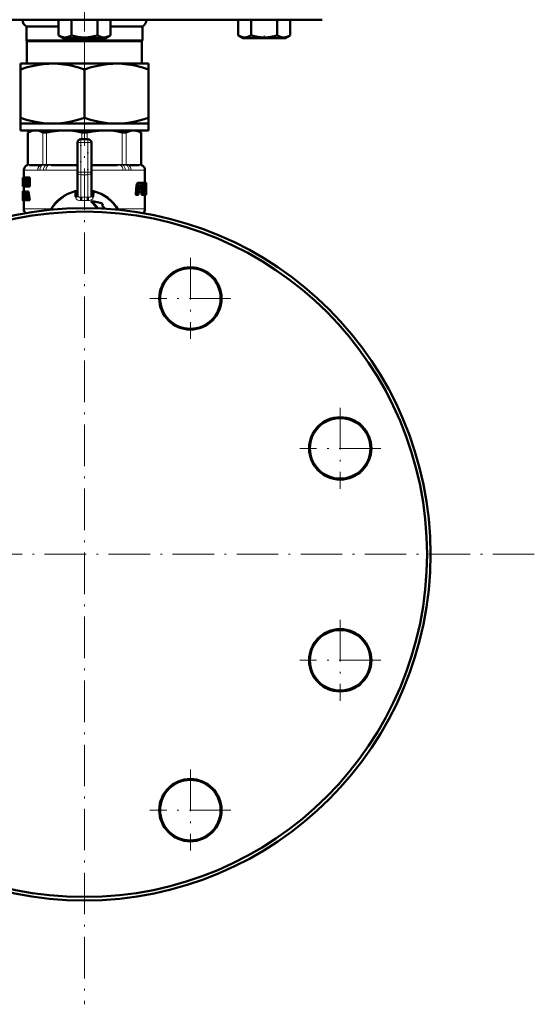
# Model space of a CAD drawing. Extents: x -1595 to 1972, y -1757 to 691.
# Tile 27 of 59: x -667 to -519, y -372 to -88. Entities that reach past the tile are written whole.
import ezdxf

# ---------------------------------------------------------------- set-up
doc = ezdxf.new("R2010")
doc.units = 0
doc.linetypes.add('DASHDOT', pattern=[18.5, 12, -3, 0.5, -3])

msp = doc.modelspace()

# ---------------------------------------------------------------- linework, layer by layer
at = {"color": 7, "linetype": 'DASHDOT', "lineweight": 18}
for p, q in [((-648.64, 405.16), (-648.64, -99.13)), ((-648.64, -60.28), (-648.64, -106.07)), ((-648.64, -112.35), (-648.64, -372.35)), ((-618.02, -156.74), (-618.02, -180.14)), ((-606.32, -168.44), (-629.72, -168.44)), ((-574.73, -200.04), (-574.73, -223.44)), ((-563.03, -211.74), (-586.43, -211.74)), ((-518.64, -242.35), (-778.64, -242.35)), ((-574.73, -261.27), (-574.73, -284.67)), ((-563.03, -272.97), (-586.43, -272.97)), ((-618.02, -304.56), (-618.02, -327.96)), ((-606.32, -316.26), (-629.72, -316.26))]:
    msp.add_line(p, q, dxfattribs=at)
at = {"color": 7, "lineweight": 50}
for p, q in [((-717.31, -87.9), (-648.64, -87.9)), ((-656.15, -87.9), (-656.15, -92.43)), ((-652.39, -87.9), (-652.39, -92.44)), ((-648.64, -87.9), (-579.97, -87.9)), ((-644.89, -87.9), (-644.89, -92.44)), ((-641.14, -87.9), (-641.14, -92.44)), ((-604.19, -87.9), (-604.19, -92.43)), ((-600.44, -87.9), (-600.44, -92.43)), ((-592.93, -87.9), (-592.93, -92.44)), ((-589.18, -87.9), (-589.18, -92.44)), ((-589.17, -87.9), (-589.17, -92.44)), ((-665.39, -89.9), (-656.15, -89.9)), ((-665.39, -89.9), (-665.39, -93.9)), ((-641.14, -89.9), (-631.89, -89.9)), ((-631.89, -93.9), (-631.89, -89.9)), ((-654.81, -93.2), (-656.14, -92.43)), ((-654.81, -93.2), (-653.99, -93.2)), ((-653.99, -93.2), (-642.46, -93.2)), ((-642.46, -93.2), (-641.14, -92.44)), ((-602.85, -93.2), (-604.19, -92.43)), ((-602.85, -93.2), (-604.18, -92.43)), ((-602.85, -93.2), (-602.64, -93.2)), ((-602.64, -93.2), (-596.68, -93.2)), ((-596.68, -93.2), (-590.5, -93.2)), ((-590.5, -93.2), (-589.18, -92.44)), ((-590.5, -93.2), (-589.18, -92.44)), ((-589.22, -92.46), (-589.17, -92.44)), ((-665.39, -93.9), (-631.89, -93.9)), ((-665.26, -94.12), (-665.39, -93.9)), ((-665.26, -94.12), (-632.01, -94.12)), ((-665.26, -100.6), (-665.26, -94.12)), ((-631.89, -93.9), (-632.01, -94.12)), ((-632.01, -94.12), (-632.01, -100.6)), ((-667.14, -100.6), (-667.14, -102.25)), ((-667.14, -100.6), (-657.89, -100.6)), ((-667.14, -116.25), (-667.14, -102.25)), ((-657.89, -100.6), (-648.64, -100.6)), ((-648.64, -100.6), (-639.39, -100.6)), ((-648.64, -102.25), (-648.64, -116.25)), ((-639.39, -100.6), (-630.14, -100.6)), ((-630.14, -102.25), (-630.14, -100.6)), ((-630.14, -116.25), (-630.14, -102.25)), ((-667.14, -116.25), (-667.14, -117.9)), ((-630.14, -117.9), (-630.14, -116.25)), ((-667.14, -117.9), (-657.89, -117.9)), ((-667.14, -117.9), (-667.14, -119.9)), ((-657.89, -117.9), (-648.64, -117.9)), ((-648.64, -117.9), (-639.39, -117.9)), ((-639.39, -117.9), (-630.14, -117.9)), ((-630.14, -117.9), (-630.14, -119.9)), ((-667.14, -119.9), (-648.64, -119.9)), ((-663.94, -119.9), (-665.03, -120.53)), ((-664.88, -120.46), (-665.03, -120.53)), ((-665.03, -129.76), (-665.03, -120.53)), ((-663.94, -119.9), (-662.77, -119.9)), ((-662.77, -119.9), (-654.49, -119.9)), ((-654.49, -119.9), (-642.78, -119.9)), ((-648.64, -119.9), (-630.14, -119.9)), ((-642.78, -119.9), (-634.5, -119.9)), ((-634.5, -119.9), (-633.34, -119.9)), ((-633.34, -119.9), (-632.24, -120.53)), ((-632.24, -120.53), (-632.39, -120.46)), ((-632.24, -129.76), (-632.24, -120.53)), ((-650.64, -131.99), (-650.64, -123.4)), ((-649.64, -122.4), (-647.64, -122.4)), ((-646.64, -123.4), (-646.64, -131.99)), ((-661.44, -129.9), (-664.48, -129.9)), ((-650.9, -129.9), (-658.24, -129.9)), ((-639.04, -129.9), (-646.37, -129.9)), ((-632.8, -129.9), (-635.84, -129.9)), ((-666.42, -133.51), (-666.44, -133.65)), ((-666.44, -133.65), (-666.44, -134.73)), ((-666.42, -133.51), (-666.41, -133.51)), ((-666.41, -133.51), (-666.27, -133.51)), ((-666.41, -136.09), (-666.41, -133.51)), ((-665.96, -133.51), (-666.27, -133.51)), ((-666.27, -133.51), (-666.27, -133.98)), ((-666.14, -131.35), (-666.14, -133.51)), ((-665.96, -133.51), (-665.96, -133.98)), ((-665.95, -133.51), (-665.7, -133.51)), ((-665.95, -133.96), (-665.95, -133.51)), ((-665.7, -133.51), (-665.57, -133.51)), ((-665.7, -133.51), (-665.7, -133.96)), ((-665.57, -133.51), (-665.37, -133.51)), ((-665.57, -136.09), (-665.57, -133.51)), ((-665.37, -133.51), (-665.05, -133.51)), ((-665.05, -133.51), (-664.96, -133.91)), ((-664.96, -133.51), (-664.75, -133.51)), ((-664.96, -134.94), (-664.96, -133.51)), ((-664.75, -133.51), (-664.42, -133.51)), ((-664.75, -133.51), (-664.75, -136.09)), ((-664.42, -133.51), (-664.42, -136.09)), ((-650.64, -138.63), (-650.64, -131.99)), ((-646.64, -138.63), (-646.64, -131.99)), ((-631.14, -131.35), (-631.14, -135.06)), ((-666.44, -134.73), (-666.44, -134.77)), ((-666.44, -134.77), (-666.44, -134.84)), ((-666.44, -134.84), (-666.44, -135.91)), ((-666.44, -135.73), (-666.44, -135.91)), ((-666.44, -135.73), (-666.41, -135.73)), ((-666.43, -134.77), (-666.41, -134.77)), ((-666.42, -136.09), (-666.41, -136.09)), ((-666.41, -136.09), (-666.26, -136.09)), ((-666.37, -133.98), (-666.37, -134.56)), ((-666.37, -133.98), (-666.27, -133.98)), ((-666.37, -134.56), (-666.27, -134.56)), ((-666.37, -135.03), (-666.37, -135.62)), ((-666.37, -135.03), (-666.27, -135.03)), ((-666.37, -135.62), (-666.26, -135.62)), ((-665.96, -133.98), (-666.27, -133.98)), ((-665.97, -134.56), (-666.27, -134.56)), ((-666.27, -134.56), (-666.27, -135.03)), ((-665.97, -135.03), (-666.27, -135.03)), ((-665.95, -135.62), (-666.26, -135.62)), ((-666.26, -135.62), (-666.26, -136.09)), ((-665.95, -136.09), (-666.26, -136.09)), ((-666.14, -136.09), (-666.14, -137.45)), ((-666.06, -133.98), (-666.06, -134.56)), ((-666.06, -135.03), (-666.06, -135.62)), ((-665.97, -134.56), (-665.97, -135.03)), ((-665.95, -133.96), (-665.9, -133.96)), ((-665.95, -135.62), (-665.95, -136.09)), ((-665.95, -135.64), (-665.9, -135.64)), ((-665.95, -136.09), (-665.95, -135.64)), ((-665.95, -136.09), (-665.7, -136.09)), ((-665.9, -135.64), (-665.9, -133.96)), ((-665.76, -133.96), (-665.76, -135.64)), ((-665.76, -133.96), (-665.7, -133.96)), ((-665.76, -135.64), (-665.7, -135.64)), ((-665.7, -133.96), (-665.57, -133.96)), ((-665.7, -135.64), (-665.57, -135.64)), ((-665.7, -135.64), (-665.7, -136.09)), ((-665.7, -136.09), (-665.57, -136.09)), ((-665.57, -136.09), (-665.4, -136.09)), ((-665.4, -134.26), (-665.4, -134.26)), ((-665.4, -134.67), (-665.4, -136.09)), ((-665.4, -136.09), (-665.08, -136.09)), ((-665.08, -135.69), (-665.08, -136.09)), ((-665.01, -135.08), (-664.96, -135.29)), ((-664.98, -136.09), (-664.75, -136.09)), ((-664.96, -135.29), (-664.96, -135.29)), ((-664.75, -136.09), (-664.42, -136.09)), ((-633.57, -135.75), (-633.78, -138.18)), ((-633.52, -135.48), (-633.17, -135.48)), ((-633.44, -135.26), (-633.1, -135.26)), ((-633.22, -135.75), (-633.43, -138.18)), ((-633.33, -135.11), (-632.99, -135.11)), ((-633.22, -135.06), (-632.88, -135.06)), ((-632.97, -138.3), (-632.78, -135.98)), ((-632.88, -135.06), (-632.01, -135.06)), ((-632.73, -135.81), (-632.66, -135.75)), ((-632.66, -135.75), (-632.31, -135.75)), ((-632.64, -135.75), (-632.58, -135.81)), ((-632.57, -135.98), (-632.63, -136.67)), ((-632.58, -135.81), (-632.26, -135.81)), ((-632.57, -135.98), (-632.25, -135.98)), ((-632.31, -135.75), (-632.26, -135.81)), ((-632.25, -135.98), (-632.3, -136.67)), ((-631.91, -136.9), (-631.83, -135.75)), ((-631.84, -135.06), (-631.9, -135.16)), ((-631.86, -135.27), (-631.6, -135.27)), ((-631.84, -135.06), (-631.53, -135.06)), ((-631.53, -135.06), (-630.95, -135.06)), ((-631.35, -136.38), (-631.07, -136.38)), ((-631.35, -136.44), (-631.25, -136.44)), ((-631.34, -136.21), (-631.05, -136.21)), ((-631.33, -135.98), (-631.05, -135.98)), ((-631.31, -135.81), (-631.05, -135.81)), ((-631.27, -135.75), (-631.08, -135.75)), ((-631.25, -136.44), (-631.1, -136.44)), ((-631.14, -135.06), (-630.93, -135.06)), ((-631.08, -135.75), (-631.05, -135.81)), ((-631.05, -135.98), (-631.05, -136.21)), ((-630.97, -135.06), (-630.84, -135.06)), ((-630.92, -135.11), (-630.95, -135.06)), ((-630.9, -135.27), (-630.85, -135.27)), ((-630.9, -136.27), (-630.89, -135.75)), ((-630.84, -135.06), (-630.84, -135.06)), ((-630.84, -135.06), (-630.84, -138.39)), ((-666.43, -137.47), (-666.44, -137.55)), ((-666.44, -137.55), (-666.44, -138.09)), ((-666.44, -137.55), (-666.39, -137.55)), ((-666.44, -138.09), (-666.42, -138.09)), ((-666.43, -138.7), (-666.44, -138.87)), ((-666.44, -138.87), (-666.44, -139.08)), ((-666.44, -138.87), (-666.39, -138.87)), ((-666.44, -139.08), (-666.44, -139.35)), ((-666.44, -139.08), (-666.36, -139.08)), ((-666.44, -139.35), (-666.44, -139.71)), ((-666.44, -139.35), (-666.33, -139.35)), ((-666.43, -137.47), (-666.37, -137.47)), ((-666.42, -138.47), (-666.43, -138.56)), ((-666.43, -138.56), (-666.43, -138.7)), ((-666.43, -138.56), (-666.41, -138.56)), ((-666.43, -138.7), (-666.41, -138.7)), ((-666.42, -137.45), (-666.34, -137.45)), ((-666.42, -138.45), (-666.42, -138.47)), ((-666.37, -137.98), (-666.38, -138.06)), ((-666.38, -138.06), (-666.38, -138.17)), ((-666.38, -138.06), (-666.27, -138.06)), ((-666.38, -138.17), (-666.38, -138.29)), ((-666.38, -138.17), (-666.08, -138.17)), ((-666.38, -138.29), (-666.37, -138.38)), ((-666.38, -138.29), (-666.08, -138.29)), ((-666.36, -139.06), (-666.38, -138.97)), ((-666.37, -137.98), (-666.3, -137.98)), ((-666.37, -138.38), (-666.35, -138.47)), ((-666.37, -138.38), (-666.07, -138.38)), ((-666.36, -137.93), (-666.32, -137.93)), ((-666.34, -139.16), (-666.36, -139.06)), ((-666.35, -138.47), (-666.33, -138.56)), ((-666.35, -138.47), (-666.07, -138.47)), ((-666.34, -137.45), (-666.04, -137.45)), ((-666.33, -139.27), (-666.34, -139.16)), ((-666.33, -138.56), (-666.3, -138.7)), ((-666.33, -138.56), (-666.07, -138.56)), ((-666.29, -138.01), (-666.31, -137.95)), ((-666.3, -137.47), (-666, -137.47)), ((-666.3, -138.7), (-666.07, -138.7)), ((-666.27, -138.09), (-666.29, -138.01)), ((-666.28, -138.87), (-666.07, -138.87)), ((-666.27, -137.55), (-666.27, -138.09)), ((-666.27, -137.55), (-666.11, -137.55)), ((-666.27, -138.09), (-666.07, -138.09)), ((-666.26, -139.08), (-666.07, -139.08)), ((-666.25, -139.35), (-666.07, -139.35)), ((-666.11, -137.5), (-665.89, -137.5)), ((-666.11, -137.94), (-666.11, -137.5)), ((-666.11, -137.94), (-666.07, -137.94)), ((-666.08, -138.09), (-666.08, -138.17)), ((-666.08, -138.17), (-666.08, -138.29)), ((-666.08, -138.29), (-666.07, -138.38)), ((-666.07, -139.63), (-666.07, -137.94)), ((-666, -137.47), (-665.99, -137.5)), ((-665.94, -137.94), (-665.94, -139.63)), ((-665.94, -137.94), (-665.89, -137.94)), ((-665.89, -137.5), (-665.59, -137.5)), ((-665.89, -137.5), (-665.89, -137.94)), ((-665.89, -137.94), (-665.59, -137.94)), ((-665.64, -137.94), (-665.64, -139.63)), ((-665.59, -137.5), (-665.59, -137.94)), ((-665.34, -137.5), (-665.1, -137.5)), ((-665.34, -139.06), (-665.25, -138.18)), ((-665.34, -139.06), (-665.11, -139.06)), ((-665.25, -138.18), (-665.21, -138.18)), ((-665.23, -137.96), (-665.23, -137.96)), ((-665.21, -138.19), (-665.11, -139.06)), ((-664.77, -137.5), (-665.1, -137.5)), ((-651.27, -137.46), (-651.22, -137.66)), ((-651.21, -139.11), (-651.22, -137.66)), ((-650.64, -137.92), (-650.64, -137.93)), ((-646.64, -137.92), (-646.64, -137.93)), ((-646.05, -137.66), (-646.09, -137.65)), ((-646.05, -137.66), (-646.07, -139.11)), ((-646.05, -137.66), (-646.01, -137.46)), ((-633.78, -138.18), (-633.43, -138.18)), ((-633.68, -138.52), (-633.33, -138.52)), ((-633.33, -138.52), (-633.07, -138.52)), ((-632.91, -137.59), (-632.69, -137.59)), ((-632.88, -137.26), (-632.79, -137.26)), ((-632.87, -137.12), (-632.78, -137.12)), ((-632.85, -136.9), (-632.68, -136.9)), ((-632.78, -137.12), (-632.79, -137.26)), ((-632.67, -136.84), (-632.74, -136.9)), ((-632.69, -137.59), (-632.2, -137.59)), ((-632.68, -136.9), (-632.41, -136.9)), ((-632.67, -136.84), (-632.34, -136.84)), ((-632.63, -136.67), (-632.3, -136.67)), ((-632.34, -136.84), (-632.41, -136.9)), ((-632.06, -137.47), (-632.1, -138.18)), ((-632.1, -138.18), (-631.79, -138.18)), ((-632.02, -138.52), (-631.71, -138.52)), ((-631.71, -138.52), (-631.52, -138.52)), ((-631.4, -137.36), (-631.43, -138.18)), ((-631.43, -138.18), (-631.13, -138.18)), ((-631.4, -137.34), (-631.4, -137.36)), ((-631.4, -137.36), (-631.1, -137.36)), ((-631.39, -137.13), (-631.26, -137.13)), ((-631.39, -137.2), (-631.1, -137.2)), ((-631.39, -138.52), (-631.08, -138.52)), ((-631.37, -136.8), (-631.32, -136.8)), ((-631.36, -136.66), (-631.31, -136.66)), ((-631.31, -136.66), (-631.32, -136.8)), ((-631.26, -137.13), (-631.13, -137.13)), ((-631.14, -138.52), (-631.14, -142.57)), ((-631.13, -137.13), (-631.1, -137.2)), ((-631.1, -137.36), (-631.13, -138.18)), ((-631.08, -138.52), (-630.98, -138.52)), ((-630.98, -138.52), (-630.86, -138.52)), ((-630.95, -138.3), (-630.93, -137.3)), ((-630.95, -138.18), (-630.88, -138.18)), ((-630.93, -137.01), (-630.94, -136.85)), ((-630.93, -136.73), (-630.92, -136.56)), ((-630.86, -138.52), (-630.84, -138.52)), ((-630.84, -138.52), (-630.84, -138.39)), ((-666.44, -139.71), (-666.44, -139.95)), ((-666.44, -139.71), (-666.42, -139.71)), ((-666.44, -139.95), (-666.42, -139.95)), ((-666.43, -140.08), (-666.41, -140.12)), ((-666.43, -140.08), (-666.4, -140.08)), ((-666.42, -139.98), (-666.42, -139.4)), ((-666.42, -139.4), (-666.33, -139.4)), ((-666.41, -140.12), (-666.14, -140.12)), ((-666.4, -139.6), (-666.34, -139.6)), ((-666.37, -140.12), (-666.07, -140.12)), ((-666.34, -139.59), (-666.33, -139.51)), ((-666.33, -139.51), (-666.33, -139.4)), ((-666.33, -140.08), (-666.03, -140.08)), ((-666.29, -139.95), (-666.11, -139.95)), ((-666.26, -139.71), (-666.11, -139.71)), ((-666.14, -140.12), (-666.14, -142.57)), ((-666.11, -139.63), (-666.07, -139.63)), ((-666.11, -140.08), (-666.11, -139.63)), ((-666.11, -140.08), (-665.89, -140.08)), ((-666.02, -140.08), (-666.03, -140.08)), ((-665.94, -139.63), (-665.89, -139.63)), ((-665.89, -139.63), (-665.59, -139.63)), ((-665.89, -139.63), (-665.89, -140.08)), ((-665.89, -140.08), (-665.63, -140.08)), ((-665.63, -140.08), (-665.44, -140.08)), ((-665.59, -139.63), (-665.59, -139.64)), ((-665.38, -139.5), (-665.44, -140.08)), ((-665.12, -140.08), (-665.44, -140.08)), ((-665.38, -139.5), (-665.06, -139.5)), ((-665.06, -139.5), (-665.12, -140.08)), ((-664.99, -140.08), (-665.06, -139.5)), ((-664.99, -140.08), (-664.74, -140.08)), ((-664.41, -140.08), (-664.74, -140.08)), ((-646.65, -140.29), (-646.66, -140.3)), ((-646.66, -140.3), (-646.61, -140.56)), ((-643.53, -141.7), (-643.29, -141.07)), ((-643.81, -142.41), (-643.83, -142.47)), ((-643.81, -142.41), (-643.73, -142.47))]:
    msp.add_line(p, q, dxfattribs=at)
at = {"color": 7, "linetype": 'DASHDOT', "lineweight": 18, "ltscale": 0.023199}
msp.add_line((-596.68, -93.28), (-596.68, -92.35), dxfattribs=at)
at = {"color": 7, "linetype": 'DASHDOT', "lineweight": 18, "ltscale": 0.109586}
msp.add_line((-648.64, -120.27), (-648.64, -115.88), dxfattribs=at)
at = {"color": 7, "lineweight": 18}
for p, q in [((-664.88, -120.46), (-664.88, -129.74)), ((-660.66, -129.74), (-660.66, -120.46)), ((-659.58, -120.46), (-659.58, -129.74)), ((-649.4, -122.4), (-649.4, -120.46)), ((-647.87, -120.46), (-647.87, -122.4)), ((-637.69, -129.74), (-637.69, -120.46)), ((-636.61, -120.46), (-636.61, -129.74)), ((-632.39, -129.74), (-632.39, -120.46)), ((-650.64, -123.4), (-649.64, -123.4)), ((-649.64, -122.4), (-649.64, -123.4)), ((-649.64, -123.4), (-649.64, -131.99)), ((-647.64, -123.4), (-649.64, -123.4)), ((-647.64, -122.4), (-647.64, -123.4)), ((-647.64, -131.99), (-647.64, -123.4)), ((-647.64, -123.4), (-646.64, -123.4)), ((-665.03, -129.94), (-665.16, -129.94)), ((-665.03, -129.76), (-664.9, -129.75)), ((-665.01, -129.94), (-665.03, -129.94)), ((-664.75, -129.91), (-665.01, -129.94)), ((-664.9, -129.75), (-664.88, -129.74)), ((-664.88, -129.74), (-664.59, -129.71)), ((-664.29, -129.7), (-661.25, -129.7)), ((-660.8, -129.94), (-661.12, -129.91)), ((-660.96, -129.71), (-660.66, -129.74)), ((-660.78, -129.94), (-660.8, -129.94)), ((-660.66, -129.74), (-660.64, -129.75)), ((-659.63, -129.94), (-659.69, -129.94)), ((-659.63, -129.75), (-659.58, -129.74)), ((-658.93, -129.91), (-659.63, -129.94)), ((-659.58, -129.74), (-658.87, -129.71)), ((-658.16, -129.7), (-650.83, -129.7)), ((-650.64, -129.9), (-650.9, -129.9)), ((-650.83, -129.7), (-650.64, -129.7)), ((-646.64, -129.7), (-646.45, -129.7)), ((-646.37, -129.9), (-646.64, -129.9)), ((-646.45, -129.7), (-639.12, -129.7)), ((-638.4, -129.71), (-637.69, -129.74)), ((-637.64, -129.94), (-638.34, -129.91)), ((-637.69, -129.74), (-637.64, -129.75)), ((-637.59, -129.94), (-637.64, -129.94)), ((-636.63, -129.75), (-636.61, -129.74)), ((-636.61, -129.74), (-636.32, -129.71)), ((-636.47, -129.94), (-636.5, -129.94)), ((-636.15, -129.91), (-636.47, -129.94)), ((-636.02, -129.7), (-632.98, -129.7)), ((-632.69, -129.71), (-632.39, -129.74)), ((-632.26, -129.94), (-632.53, -129.91)), ((-632.39, -129.74), (-632.37, -129.75)), ((-632.37, -129.75), (-632.24, -129.76)), ((-632.24, -129.94), (-632.26, -129.94)), ((-632.11, -129.94), (-632.24, -129.94)), ((-666.12, -131.38), (-666.14, -131.35)), ((-666.06, -131.4), (-662.14, -131.4)), ((-660.49, -131.38), (-661.51, -131.38)), ((-659.77, -131.4), (-650.64, -131.4)), ((-650.64, -131.99), (-649.64, -131.99)), ((-649.64, -131.99), (-647.64, -131.99)), ((-649.64, -131.99), (-649.64, -132.69)), ((-649.64, -139.18), (-649.64, -132.69)), ((-647.64, -132.69), (-649.64, -132.69)), ((-647.64, -131.99), (-647.64, -132.69)), ((-647.64, -131.99), (-646.64, -131.99)), ((-647.64, -132.69), (-647.64, -139.18)), ((-646.64, -131.4), (-637.5, -131.4)), ((-635.76, -131.38), (-636.78, -131.38)), ((-635.14, -131.4), (-631.22, -131.4)), ((-631.14, -131.35), (-631.15, -131.38)), ((-665.01, -135.08), (-664.96, -135.08)), ((-649.64, -139.18), (-648.64, -139.15)), ((-648.14, -139.17), (-647.64, -139.18)), ((-666.14, -142.57), (-658.26, -142.57)), ((-639.01, -142.57), (-631.14, -142.57))]:
    msp.add_line(p, q, dxfattribs=at)
at = {"color": 7, "linetype": 'DASHDOT', "lineweight": 18, "ltscale": 0.060001}
for p, q in [((-649.84, -123.4), (-647.44, -123.4)), ((-649.84, -131.99), (-647.44, -131.99))]:
    msp.add_line(p, q, dxfattribs=at)
at = {"color": 7, "linetype": 'DASHDOT', "lineweight": 18, "ltscale": 0.257574}
msp.add_line((-649.64, -132.85), (-649.64, -122.54), dxfattribs=at)
at = {"color": 7, "linetype": 'DASHDOT', "lineweight": 18, "ltscale": 0.257589}
msp.add_line((-647.64, -122.54), (-647.64, -132.85), dxfattribs=at)
at = {"color": 7, "lineweight": 50}
for points in [[(-656.15, -92.43), (-655.67, -92.68), (-655.2, -92.86), (-654.78, -92.97), (-654.27, -93.01)], [(-654.27, -93.01), (-653.68, -92.95), (-653.09, -92.78), (-652.39, -92.44)], [(-652.39, -92.44), (-651.44, -92.68), (-650.5, -92.87), (-649.66, -92.97), (-648.82, -93.02), (-647.56, -92.97), (-646.28, -92.78), (-644.89, -92.44)], [(-644.89, -92.44), (-644.41, -92.69), (-643.94, -92.87), (-643.52, -92.97), (-643.1, -93.02), (-642.47, -92.97), (-641.83, -92.78), (-641.14, -92.44)], [(-603.18, -92.88), (-602.56, -93), (-601.93, -92.99), (-601.57, -92.91), (-601.2, -92.8), (-600.44, -92.43)], [(-600.44, -92.43), (-599.48, -92.68), (-598.55, -92.86), (-597.7, -92.97), (-596.68, -93.01)], [(-596.68, -93.01), (-595.51, -92.95), (-594.32, -92.78), (-592.93, -92.44)], [(-592.93, -92.44), (-592.45, -92.68), (-591.99, -92.87), (-591.56, -92.97), (-591.15, -93.02), (-590.52, -92.97), (-589.87, -92.78), (-589.18, -92.44)], [(-667.14, -102.25), (-665.21, -101.66), (-663.29, -101.19), (-661.84, -100.92), (-660.4, -100.73), (-658.96, -100.63), (-657.89, -100.6)], [(-657.89, -100.6), (-656.28, -100.66), (-654.67, -100.82), (-653.6, -100.98), (-652.53, -101.18), (-650.39, -101.71), (-648.64, -102.25)], [(-648.64, -102.25), (-646.71, -101.66), (-644.79, -101.19), (-643.34, -100.92), (-641.9, -100.73), (-640.46, -100.63), (-639.39, -100.6)], [(-639.39, -100.6), (-637.78, -100.66), (-636.17, -100.82), (-635.1, -100.98), (-634.03, -101.18), (-631.89, -101.71), (-630.14, -102.25)], [(-657.89, -117.9), (-659.5, -117.85), (-661.11, -117.69), (-662.17, -117.53), (-663.24, -117.32), (-665.39, -116.79), (-667.14, -116.25)], [(-648.64, -116.25), (-650.56, -116.84), (-652.48, -117.31), (-653.93, -117.58), (-655.38, -117.77), (-656.82, -117.88), (-657.89, -117.9)], [(-639.39, -117.9), (-641, -117.85), (-642.61, -117.69), (-643.67, -117.53), (-644.74, -117.32), (-646.89, -116.79), (-648.64, -116.25)], [(-630.14, -116.25), (-632.06, -116.84), (-633.98, -117.31), (-635.43, -117.58), (-636.88, -117.77), (-638.32, -117.88), (-639.39, -117.9)], [(-662.77, -119.9), (-663.41, -119.95), (-664.04, -120.11), (-664.46, -120.26), (-664.88, -120.46)], [(-660.66, -120.46), (-661.4, -120.14), (-662.09, -119.96), (-662.77, -119.9)], [(-659.58, -120.46), (-660.12, -120.53), (-660.52, -120.51), (-660.66, -120.46)], [(-654.49, -119.9), (-656.21, -119.97), (-657.98, -120.17), (-659.58, -120.46)], [(-649.4, -120.46), (-651.17, -120.14), (-652.85, -119.96), (-654.49, -119.9)], [(-642.78, -119.9), (-644.5, -119.97), (-646.27, -120.17), (-647.87, -120.46)], [(-637.69, -120.46), (-639.46, -120.14), (-641.14, -119.96), (-642.78, -119.9)], [(-636.61, -120.46), (-636.76, -120.51), (-636.94, -120.53), (-637.41, -120.51), (-637.69, -120.46)], [(-634.5, -119.9), (-635.22, -119.97), (-635.95, -120.17), (-636.61, -120.46)], [(-632.39, -120.46), (-633.09, -120.15), (-633.8, -119.97), (-634.5, -119.9)], [(-666.44, -135.91), (-666.43, -136.04), (-666.42, -136.09)], [(-631.53, -135.06), (-631.57, -135.12), (-631.6, -135.27)], [(-631.33, -135.96), (-631.31, -135.82), (-631.27, -135.75)], [(-631.25, -136.44), (-631.29, -136.5), (-631.31, -136.66)], [(-631.07, -136.38), (-631.08, -136.42), (-631.09, -136.43), (-631.1, -136.44)], [(-666.38, -137.49), (-666.36, -137.46), (-666.34, -137.45)], [(-651.22, -137.66), (-650.98, -137.62), (-650.85, -137.64), (-650.75, -137.69), (-650.67, -137.8), (-650.64, -137.92)], [(-651.21, -139.11), (-651.03, -139.07), (-650.87, -138.99), (-650.74, -138.89), (-650.66, -138.76), (-650.64, -138.64)], [(-646.07, -139.11), (-646.24, -139.07), (-646.41, -138.99), (-646.53, -138.89), (-646.61, -138.76), (-646.64, -138.64)], [(-633.78, -138.18), (-633.77, -138.35), (-633.74, -138.47), (-633.72, -138.5), (-633.68, -138.52)], [(-633.43, -138.18), (-633.42, -138.35), (-633.39, -138.47), (-633.37, -138.5), (-633.33, -138.52)], [(-633.07, -138.52), (-633.01, -138.45), (-632.97, -138.3)], [(-632.79, -137.26), (-632.78, -137.44), (-632.76, -137.52), (-632.74, -137.57), (-632.69, -137.59)], [(-632.68, -136.9), (-632.75, -136.97), (-632.78, -137.12)], [(-632.1, -138.18), (-632.1, -138.32), (-632.07, -138.48), (-632.05, -138.5), (-632.02, -138.52)], [(-631.79, -138.18), (-631.78, -138.32), (-631.75, -138.48), (-631.73, -138.5), (-631.71, -138.52)], [(-631.52, -138.52), (-631.48, -138.46), (-631.45, -138.3)], [(-631.43, -138.18), (-631.42, -138.46), (-631.39, -138.52)], [(-631.32, -136.8), (-631.3, -137.06), (-631.28, -137.11), (-631.26, -137.13)], [(-631.13, -138.18), (-631.13, -138.28), (-631.11, -138.48), (-631.09, -138.51), (-631.08, -138.52)], [(-630.98, -138.52), (-630.95, -138.34), (-630.95, -138.3)], [(-630.88, -138.18), (-630.87, -138.48), (-630.87, -138.51), (-630.86, -138.52)], [(-666.4, -139.6), (-666.39, -139.65), (-666.37, -139.66)]]:
    msp.add_lwpolyline(points, dxfattribs=at)
at = {"color": 7, "lineweight": 18}
for points in [[(-660.64, -129.75), (-660.13, -129.76), (-659.63, -129.75)], [(-637.64, -129.75), (-636.94, -129.76), (-636.63, -129.75)], [(-649.58, -140.17), (-650.08, -140.14), (-650.54, -140.01), (-650.82, -139.84), (-651.04, -139.62), (-651.16, -139.38), (-651.21, -139.11)], [(-646.07, -139.11), (-646.12, -139.39), (-646.25, -139.64), (-646.47, -139.85), (-646.74, -140.01), (-647.2, -140.14), (-647.69, -140.17)], [(-647.69, -140.17), (-648.45, -140.14), (-649.2, -140.15), (-649.58, -140.17)]]:
    msp.add_lwpolyline(points, dxfattribs=at)
at = {"color": 7, "lineweight": 50}
for centre, radius in [((-648.64, -242.35), 100), ((-648.64, -242.35), 99), ((-618.02, -168.44), 9), ((-618.02, -168.44), 8.75), ((-574.73, -211.74), 9), ((-574.73, -211.74), 8.75), ((-574.73, -272.97), 9), ((-574.73, -272.97), 8.75), ((-618.02, -316.26), 9), ((-618.02, -316.26), 8.75)]:
    msp.add_circle(centre, radius, dxfattribs=at)
for centre, radius, start, end in [((-664.23, -87.9), 2.31, 180, 240), ((-633.04, -87.9), 2.31, 300, 360), ((-601.76, -88.35), 4.75, 239.2257, 252.5363), ((-648.65, -116.81), 3.73, 258.3238, 270.1707), ((-648.63, -116.81), 3.73, 269.8321, 281.6725), ((-649.64, -123.4), 1, 90, 180), ((-647.64, -123.4), 1, 0, 90), ((-664.64, -131.35), 1.5, 110.5177, 180), ((-665.23, -129.76), 0.2, 290.5165, 359.9999), ((-632.04, -129.76), 0.2, 180.0001, 249.4835), ((-632.64, -131.35), 1.5, 359.9834, 69.4823), ((-726, -134.79), 59.58, 0.0165, 1.0927), ((-613.6, -122.44), 52.95, 192.0714, 193.8139), ((-721.95, -134.74), 55.53, 358.9821, 359.9746), ((-678.72, -134.61), 13.33, 359.7204, 1.5136), ((-660.99, -133.48), 4.48, 190.0104, 192.7994), ((-614.07, -123.36), 52.48, 192.226, 194.0417), ((-657.6, -135.01), 7.36, 179.4536, 182.2095), ((-632.03, -135.86), 1.54, 165.5109, 175.6995), ((-632.39, -135.77), 1.17, 154.2079, 165.6194), ((-632.93, -135.51), 0.571, 135.6429, 154.0272), ((-633.21, -135.22), 0.163, 93.6909, 138.2675), ((-631.63, -135.87), 1.59, 165.9006, 175.7281), ((-632.02, -135.77), 1.19, 154.7161, 165.9308), ((-632.58, -135.51), 0.572, 136.3208, 154.5448), ((-632.87, -135.22), 0.158, 93.9134, 139.1034), ((-632.27, -136.02), 0.507, 156.3492, 175.5227), ((-633, -135.92), 0.434, 352.6684, 14.6166), ((-632.68, -135.92), 0.434, 352.6684, 14.6166), ((-632.02, -135.16), 0.107, 28.887, 85.6361), ((-632.31, -135.36), 0.462, 12.8652, 32.9613), ((-633.05, -135.56), 1.23, 3.537, 13.8801), ((-633.89, -135.61), 2.06, 356.2323, 3.7222), ((-1146.57, -103.26), 515.97, 356.1195, 356.4432), ((-1061.29, -113.72), 430.53, 356.7272, 357.0393), ((-632.14, -136.18), 1.09, 349.7197, 358.4317), ((-632, -135.92), 0.955, 356.6451, 6.5567), ((-632.01, -135.33), 1.1, 3.3767, 11.1055), ((-637.28, -136.14), 6.38, 356.2144, 358.8262), ((-634.97, -135.54), 4.08, 0.8723, 3.9467), ((-638.6, -135.61), 7.7, 358.9898, 0.9957), ((-958.46, -133.03), 327.62, 359.0986, 359.6074), ((-627.61, -135.24), 3.23, 176.7474, 180.536), ((-666.41, -137.47), 0.0248, 125.531, 190.0323), ((-653.93, -138.18), 12.49, 178.5631, 180.1555), ((-655.85, -138.27), 10.57, 179.7427, 182.127), ((-662.56, -137.95), 3.85, 175.2413, 178.8012), ((-664.15, -138.6), 2.26, 181.5448, 189.4062), ((-665.71, -137.67), 0.687, 164.8283, 176.5088), ((-666.12, -138.01), 0.248, 160.8825, 173.4865), ((-666.33, -137.93), 0.0244, 106.4853, 170.0826), ((-666.35, -137.5), 0.0529, 31.7651, 83.5666), ((-666.34, -137.93), 0.0251, 33.1999, 78.8476), ((-668.1, -139.4), 1.77, 359.7531, 4.1264), ((-666.44, -138.01), 0.149, 21.8787, 36.5135), ((-666.54, -137.64), 0.287, 17.5379, 34.226), ((-668.57, -139.15), 2.31, 7.0684, 11.2147), ((-669.31, -139.23), 3.06, 2.9639, 6.9168), ((-671.38, -139.33), 5.13, 359.805, 2.8778), ((-671.2, -139.38), 4.95, 356.1295, 0.3342), ((-666.05, -137.5), 0.053, 31.7591, 83.5615), ((-510.39, -156.31), 156.09, 173.0783, 174.0305), ((-668, -137.88), 2.77, 353.6796, 358.3431), ((-662.09, -137.87), 3.13, 181.6147, 185.8624), ((-494.68, -115.27), 171.86, 187.4325, 188.3), ((-499, -115.44), 167.24, 187.5802, 188.472), ((-648.64, -148.4), 11.25, 103.5334, 150.3141), ((-648.57, -148.73), 11.58, 100.2895, 103.4877), ((-660.23, -140.28), 10.65, 0.6083, 5.9289), ((-637.05, -140.28), 10.65, 174.0711, 179.3917), ((-648.71, -148.73), 11.58, 76.512, 79.7106), ((-646.31, -137.93), 0.322, 156.4258, 178.4255), ((-646.35, -137.92), 0.287, 126.1882, 155.079), ((-646.3, -138), 0.38, 96.3363, 125.445), ((-648.64, -148.4), 11.25, 29.6858, 76.4663), ((-633.16, -136.63), 0.531, 337.5997, 355.9584), ((-632.83, -136.63), 0.532, 337.6203, 355.9573), ((-632.21, -137.46), 0.137, 274.5225, 323.8495), ((-632.52, -137.19), 0.537, 320.2641, 338.6513), ((-633.2, -136.91), 1.28, 338.1164, 348.3983), ((-633.78, -136.78), 1.88, 347.9871, 356.3113), ((-631.98, -137.31), 0.888, 356.4864, 7.0833), ((-630.23, -136.8), 0.702, 174.3847, 184.2446), ((-636.85, -137.16), 5.93, 358.6427, 1.4527), ((-665.27, -139.95), 1.16, 180.1643, 186.6208), ((-664.67, -139.33), 1.75, 182.2701, 188.7385), ((-665.91, -139.95), 0.506, 183.4115, 195.8529), ((-666.35, -140.08), 0.0432, 186.0627, 252.1001), ((-666.38, -139.64), 0.0258, 289.8212, 350.8077), ((-666.39, -140.07), 0.0592, 289.816, 345.1357), ((-666.62, -139.55), 0.283, 340.5543, 352.0053), ((-666.83, -139.87), 0.548, 336.9994, 351.2589), ((-668.45, -139.57), 2.19, 349.9853, 356.2651), ((-666.09, -140.07), 0.059, 289.7611, 345.1868), ((-658.45, -153.27), 17.53, 38.1792, 47.7166), ((-657.86, -196.54), 57.35, 75.2881, 78.7368), ((-658.26, -153.18), 17.18, 38.7783, 47.3037), ((-649.95, -149.66), 10.23, 44.18, 51.1418), ((-664.14, -142.57), 2, 180, 218.4981), ((-633.14, -142.57), 2, 321.499, 360), ((-574.73, -211.74), 8.75, 208.6436, 218.8521), ((-648.64, -242.35), 100, 359.4771, 0), ((-574.73, -272.97), 8.75, 163.6456, 173.8521)]:
    msp.add_arc(centre, radius, start, end, dxfattribs=at)
at = {"color": 7, "lineweight": 18}
for centre, radius, start, end in [((-664.62, -131.38), 1.5, 105.9772, 179.784), ((-665.1, -129.75), 0.196, 289.2011, 2.0769), ((-665.08, -129.75), 0.195, 288.8448, 2.6072), ((-664.78, -129.73), 0.192, 279.6889, 3.0559), ((-664.49, -132.86), 2.96, 89.7465, 95.0069), ((-664.3, -132.83), 3.13, 89.7592, 95.1871), ((-661.43, -133.92), 4.02, 85.7024, 90.1944), ((-661.24, -132.83), 3.13, 84.8129, 90.2408), ((-661.16, -129.72), 0.199, 279.7602, 1.0432), ((-660.87, -129.75), 0.202, 288.6376, 0.5069), ((-660.84, -129.75), 0.202, 289.9883, 0.854), ((-660.26, -107.95), 21.99, 268.6539, 271.4886), ((-658.27, -149.56), 19.65, 89.9051, 91.9429), ((-658.19, -147.88), 18.18, 89.8986, 92.1508), ((-639.08, -147.88), 18.18, 87.8492, 90.1014), ((-639.01, -149.56), 19.65, 88.0571, 90.0949), ((-637.02, -107.94), 22, 268.5123, 271.3456), ((-636.43, -129.75), 0.202, 179.146, 250.0117), ((-636.41, -129.75), 0.202, 179.4931, 251.3624), ((-636.03, -132.83), 3.13, 89.7592, 95.1871), ((-636.12, -129.72), 0.199, 178.9568, 260.2398), ((-635.85, -133.92), 4.02, 89.8056, 94.2976), ((-632.97, -132.83), 3.13, 84.8129, 90.2408), ((-632.79, -132.86), 2.96, 84.9931, 90.2535), ((-632.5, -129.73), 0.192, 176.9441, 260.3111), ((-632.2, -129.75), 0.195, 177.3928, 251.1552), ((-632.18, -129.75), 0.196, 177.9231, 250.7989), ((-632.65, -131.38), 1.5, 0.216, 74.0228), ((-666.07, -131.33), 0.073, 220.243, 277.8347), ((-662.12, -124.25), 7.15, 269.8403, 274.8785), ((-659.81, -122.46), 8.94, 265.6487, 270.2682), ((-637.46, -122.47), 8.93, 269.7295, 274.3536), ((-635.16, -124.24), 7.16, 265.1242, 270.157), ((-631.21, -131.33), 0.0729, 262.143, 319.7781), ((-648.64, -148.4), 11.04, 103.5334, 149.5595), ((-650.17, -138.64), 0.472, 179.4074, 212.8002), ((-650.1, -138.57), 0.563, 214.2454, 243.5991), ((-649.95, -138.32), 0.858, 242.6509, 253.4953), ((-649.87, -138.04), 1.15, 253.3736, 262.1989), ((-649.81, -137.55), 1.64, 262.413, 275.9389), ((-648.7, -153.81), 14.65, 87.7959, 89.7516), ((-647.47, -137.56), 1.64, 264.0327, 277.6176), ((-647.41, -138.04), 1.15, 277.7999, 286.6272), ((-647.32, -138.32), 0.858, 286.5016, 297.3521), ((-647.18, -138.57), 0.563, 296.4023, 325.7524), ((-647.11, -138.64), 0.472, 327.2015, 0.5923), ((-646.28, -138.21), 0.588, 71.5745, 96.1847), ((-648.64, -148.4), 11.04, 30.4401, 76.4664), ((-648.64, -148.4), 6.21, 76.5875, 103.4114)]:
    msp.add_arc(centre, radius, start, end, dxfattribs=at)
for centre, major_axis, ratio, start_param, end_param in [((-664.56, -131.4), (0, -1.5), 0.995414, 3.264935, 4.712389), ((-664.48, -129.7), (0, 0.2), 0.92388, 3.141593, 4.712389), ((-660.98, -131.4), (0, -1.5), 0.771505, 3.264935, 4.712389), ((-660.41, -131.38), (0.14, -1.49), 0.734075, 3.351169, 4.642046), ((-661.44, -129.7), (0, 0.2), 0.92388, 3.141593, 4.712389), ((-659.48, -131.38), (-0.13, -1.49), 0.675962, 3.481187, 4.772063), ((-658.82, -131.4), (0, -1.5), 0.636223, 3.264935, 4.712389), ((-659.72, -129.75), (0.007, -0.2), 0.408466, 0.272287, 1.557437), ((-659.66, -129.74), (0.008, -0.2), 0.382405, 0.255495, 1.554996), ((-658.95, -129.71), (0.008, -0.2), 0.382432, 0.102908, 1.555785), ((-658.24, -129.7), (0, 0.2), 0.382683, 3.141593, 4.712389), ((-650.9, -129.7), (0, 0.2), 0.382683, 3.141593, 4.712389), ((-646.37, -129.7), (0, 0.2), 0.382683, 1.570796, 3.141593), ((-639.04, -129.7), (0, 0.2), 0.382683, 1.570796, 3.141593), ((-638.33, -129.71), (-0.008, -0.2), 0.382432, 4.727401, 6.180277), ((-638.46, -131.4), (0, 1.5), 0.636223, 4.712389, 6.159843), ((-637.62, -129.74), (-0.008, -0.2), 0.382405, 4.728189, 6.02769), ((-637.56, -129.75), (-0.007, -0.2), 0.408466, 4.725748, 6.010898), ((-637.8, -131.38), (0.13, -1.49), 0.675962, 1.511122, 2.801999), ((-636.87, -131.38), (-0.14, -1.49), 0.734075, 1.64114, 2.932016), ((-636.29, -131.4), (0, 1.5), 0.771505, 4.712389, 6.159843), ((-635.84, -129.7), (0, -0.2), 0.92388, 4.712389, 6.283185), ((-632.8, -129.7), (0, -0.2), 0.92388, 4.712389, 6.283185), ((-632.71, -131.4), (0, 1.5), 0.995414, 4.712389, 6.159843), ((-649.64, -131.99), (-1, 0), 0.707107, 0, 1.570796), ((-647.64, -131.99), (-1, 0), 0.707107, 1.570796, 3.141593)]:
    msp.add_ellipse(centre, major_axis=major_axis, ratio=ratio, start_param=start_param, end_param=end_param, dxfattribs=at)

doc.saveas('drawing.dxf')
